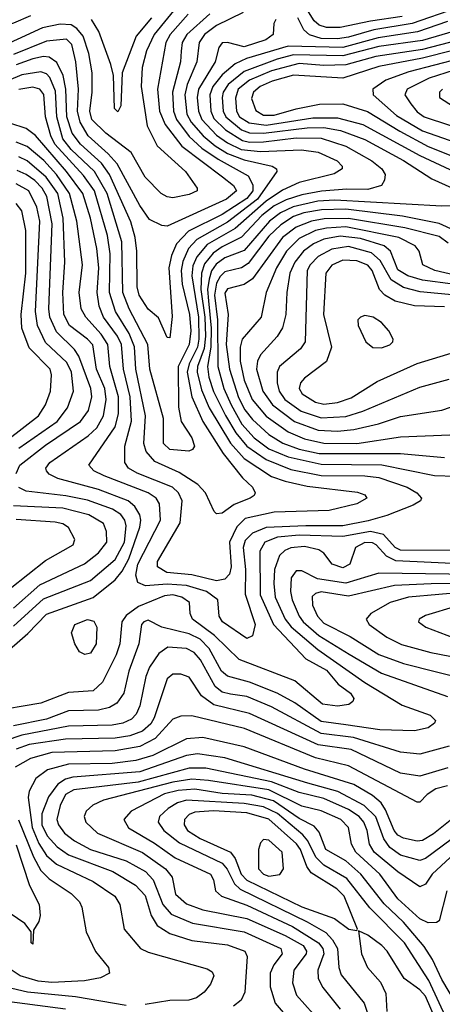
# Model space of a CAD drawing. Extents: x 997026 to 1115308, y 536381 to 619039.
# Tile 118 of 256: x 1022378 to 1023917, y 565201 to 568789. Entities that reach past the tile are written whole.
import ezdxf

# ---------------------------------------------------------------- set-up
doc = ezdxf.new("R2010")
doc.units = 0

msp = doc.modelspace()

# ---------------------------------------------------------------- linework, layer by layer
at = {"layer": '0CON20XD'}
for points in [[(1022975, 568867.7), (1022867.2, 568735), (1022839.5, 568675), (1022823.9, 568615), (1022820.7, 568545), (1022841.5, 568401.5), (1022878.9, 568328.9), (1022981.5, 568235), (1023024.4, 568175), (1023024.3, 568165), (1022995, 568151.4), (1022935, 568140), (1022915, 568142.8), (1022892.5, 568155), (1022835, 568214.6), (1022784, 568305), (1022691.4, 568375), (1022640.7, 568425), (1022632.7, 568455), (1022641.4, 568525), (1022641.4, 568595), (1022630, 568665), (1022609.1, 568729.1), (1022586.3, 568756.3), (1022565, 568770.1), (1022525, 568772.6), (1022461.3, 568758.7), (1022275, 568674.3)], [(1023770.1, 568799.9), (1023655, 568783.8), (1023545, 568760), (1023495, 568760.1), (1023468.6, 568768.6), (1023450.6, 568785), (1023416.8, 568836.8)], [(1022416.9, 568803.1), (1022355, 568775.7), (1022265, 568750.3), (1022195, 568761.8), (1022145.7, 568785), (1022135, 568803.3)], [(1023192, 568815), (1023095, 568766.9), (1023050.8, 568735), (1023031.5, 568705), (1023023.2, 568635), (1022987.8, 568552.2), (1022979.4, 568515), (1022986.2, 568445), (1023002.6, 568415), (1023045.6, 568365.6), (1023089.1, 568329.1), (1023135, 568301.5), (1023195, 568277.7), (1023296.9, 568255), (1023313.3, 568245), (1023313.8, 568235), (1023243.3, 568135), (1023135, 568051.1), (1023022.3, 567987.7), (1022992.8, 567955), (1022972, 567908), (1022965.7, 567875), (1022969.7, 567825), (1022995.7, 567715), (1023001, 567655), (1022994.4, 567605), (1022955.3, 567525), (1022956.6, 567376.6), (1022965.3, 567325), (1023004.7, 567265), (1023014.6, 567235), (1023007.1, 567222.9), (1022993.6, 567216.4), (1022925, 567222.5), (1022902, 567245), (1022901.3, 567335), (1022851.8, 567515), (1022844, 567605), (1022776, 567735), (1022753.1, 567795), (1022749.4, 567979.4), (1022695.9, 568155), (1022650.1, 568235), (1022565, 568315.4), (1022534.7, 568355), (1022513.1, 568435), (1022508.4, 568528.4), (1022487.8, 568577.8), (1022475, 568590.8), (1022455, 568598.9), (1022385, 568587.8), (1022207.5, 568512.5)], [(1022991.7, 568808.3), (1022925.5, 568735), (1022909.7, 568705), (1022879.9, 568535), (1022886.5, 568455), (1022907.3, 568407.3), (1022968.4, 568328.4), (1023116.4, 568216.4), (1023156.8, 568185), (1023167.1, 568165), (1023130.6, 568135), (1022915, 568035.8), (1022895, 568038.2), (1022850.5, 568060.5), (1022815, 568111.8), (1022733.2, 568263.2), (1022700.3, 568300.3), (1022627.1, 568365), (1022597.6, 568415), (1022588.2, 568455), (1022591.4, 568535), (1022581.8, 568635), (1022567.9, 568697.9), (1022548.2, 568718.2), (1022475, 568710.7), (1022355, 568661.5)], [(1023070.3, 568809.7), (1022986, 568735), (1022969.9, 568705), (1022966, 568674), (1022963.4, 568635), (1022933.6, 568525), (1022937.9, 568455), (1022948.7, 568425), (1022995, 568363), (1023041.1, 568321.1), (1023100.2, 568280.2), (1023209.9, 568219.9), (1023226.9, 568186.9), (1023227, 568165), (1023205, 568137.6), (1023115, 568079.2), (1022992.4, 568017.6), (1022948.6, 567971.4), (1022930.7, 567929.3), (1022921, 567885), (1022932.4, 567707.6), (1022925, 567630), (1022915, 567631.2), (1022882.9, 567702.9), (1022845, 567733.8), (1022812.8, 567785), (1022805.2, 567815), (1022804.3, 567945.7), (1022798.7, 567995), (1022782.1, 568052.1), (1022704.2, 568225), (1022675.9, 568265.9), (1022599.1, 568335), (1022568.3, 568375), (1022549.6, 568435), (1022545.7, 568535), (1022535.9, 568585.9), (1022512.8, 568632.8), (1022485, 568652.3), (1022464.2, 568654.2), (1022425, 568645.8), (1022365, 568624)], [(1023968.9, 568831.1), (1023807.3, 568775), (1023667.7, 568752.3), (1023575, 568724.5), (1023535, 568718.9), (1023475, 568720.2), (1023433.1, 568733.1), (1023412.3, 568752.3), (1023390, 568795)], [(1022857.6, 568795), (1022801.6, 568728.4), (1022751.2, 568595), (1022746.5, 568475), (1022735, 568452.5), (1022723.1, 568465), (1022718.8, 568585), (1022710.2, 568625), (1022666.2, 568746.2), (1022639, 568789)], [(1023310.6, 568789.4), (1023303.8, 568775), (1023301.2, 568735), (1023274.6, 568715), (1023195, 568690.3), (1023135, 568705.2), (1023115, 568703.8), (1023102.6, 568687.4), (1023089.3, 568635), (1023029.1, 568535), (1023024.4, 568505), (1023028.7, 568455), (1023041.4, 568425), (1023095, 568368.4), (1023135, 568339.7), (1023184.6, 568315.4), (1023255, 568307.8), (1023404, 568314), (1023465, 568305.5), (1023533.8, 568275), (1023552.1, 568255), (1023551.8, 568245), (1023522.9, 568227.1), (1023395, 568194.9), (1023335, 568167.4), (1023275, 568126.9), (1023161.9, 568028.1), (1023060.9, 567969.1), (1023023.3, 567925), (1023008.3, 567891.7), (1023004.9, 567855.1), (1023028.9, 567705), (1023030.3, 567625), (1023024.9, 567595), (1022994.6, 567535), (1022988.2, 567505), (1023004.7, 567414.7), (1023044.9, 567324.9), (1023118.2, 567208.2), (1023188.8, 567118.8), (1023225.4, 567085), (1023235.6, 567065), (1023231.9, 567055), (1023216.9, 567045), (1023158.3, 567021.7), (1023115, 566990.9), (1023095, 566988.6), (1023086.3, 566996.3), (1023054.1, 567065), (1023026.6, 567095), (1022958.5, 567138.5), (1022869.4, 567179.4), (1022837.7, 567215), (1022829.2, 567245), (1022836.3, 567345), (1022800.3, 567515), (1022796.2, 567596.2), (1022776.5, 567645), (1022726.8, 567725), (1022705.1, 567795), (1022706.9, 567935), (1022697.8, 568002.2)], [(1023935, 568782.3), (1023825.8, 568744.2), (1023682.8, 568722.8), (1023555, 568687.4), (1023355, 568691.6), (1023203.2, 568646.8), (1023162.3, 568627.7), (1023115, 568587.2), (1023081, 568545), (1023069.6, 568515), (1023073.3, 568455), (1023085, 568429), (1023126.8, 568386.8), (1023188.6, 568348.6), (1023215, 568342.5), (1023265, 568343.1), (1023385, 568358.5), (1023475, 568357.4), (1023565, 568328.3), (1023660.6, 568275), (1023696.8, 568245), (1023708.8, 568225), (1023706.4, 568203.6), (1023695.8, 568185), (1023645, 568169.8), (1023568.8, 568171.2)], [(1023985, 568753.7), (1023845, 568713.1), (1023685, 568690.4), (1023555, 568656.9), (1023375, 568660.8), (1023314.9, 568645.1), (1023195, 568600), (1023136.9, 568553.1), (1023118.7, 568525), (1023114.9, 568505), (1023119.2, 568455), (1023128, 568435), (1023185, 568386.8), (1023215, 568376.8), (1023265.1, 568375.1), (1023425, 568394.6), (1023485, 568395.3), (1023546.4, 568385), (1023635, 568352.3), (1023775.1, 568275.1), (1023878.6, 568208.6), (1023976.2, 568165)], [(1023975.9, 568714.1), (1023845, 568680.5), (1023674.6, 568655), (1023565, 568623.9), (1023485, 568621.2), (1023395, 568629.4), (1023295, 568601.8), (1023215, 568568.7), (1023173.8, 568535), (1023163, 568503), (1023167.6, 568455), (1023177.6, 568435), (1023212.8, 568412.8), (1023275, 568404.6), (1023445, 568430.9), (1023535, 568430.5), (1023627, 568407), (1023835, 568293.9), (1024069.7, 568185)], [(1023955, 568676.7), (1023845, 568648.7), (1023685, 568618.2), (1023555, 568575.1), (1023375, 568586), (1023296.6, 568565), (1023253.7, 568545), (1023229.6, 568525), (1023222, 568502), (1023237.8, 568457.8), (1023265, 568441.3), (1023305, 568440.6), (1023385, 568464.1), (1023469.5, 568480.5), (1023555, 568481.7), (1023643.8, 568453.8), (1023762.2, 568382.2), (1023865, 568326.8), (1024015, 568266.8)], [(1023982.2, 568647.8), (1023795, 568599.1), (1023711.1, 568568.9), (1023663.2, 568535), (1023665.3, 568515), (1023749.9, 568439.9), (1023845, 568383.9), (1024035, 568316.6)], [(1023960, 568605), (1023868.4, 568575), (1023788.8, 568535), (1023779.7, 568515), (1023802.6, 568482.6), (1023825, 568453.3), (1023850.4, 568435), (1024035, 568374.3)], [(1022697.8, 568002.2), (1022650, 568165), (1022610.7, 568220.7), (1022505.7, 568335.7), (1022490.9, 568365), (1022471.4, 568435), (1022465.6, 568515.6), (1022450.7, 568535), (1022425, 568542.7), (1022375, 568534.8)], [(1023917.5, 568535), (1023906.1, 568525), (1023906.2, 568505), (1023975, 568461.2)], [(1023568.8, 568171.2), (1023476.4, 568163.6), (1023405, 568150.2), (1023348, 568132), (1023305, 568110.5), (1023259, 568075), (1023185, 567995.7), (1023115, 567961.4), (1023081.9, 567938.1), (1023050.8, 567899.2), (1023039.4, 567865), (1023037.2, 567805), (1023052.1, 567705), (1023054, 567635), (1023049.3, 567590.7), (1023025.6, 567525), (1023024, 567505), (1023040.2, 567440.2), (1023068, 567375), (1023146, 567246), (1023195, 567189.9), (1023295, 567124.6), (1023345, 567106.7), (1023425, 567089.5), (1023607.4, 567067.4), (1023635, 567057.8), (1023641.4, 567045), (1023606, 567025), (1023505, 566999.8), (1023305, 566994.9), (1023198.7, 566971.3), (1023168.9, 566941.1), (1023141.2, 566885), (1023147.8, 566795), (1023141.3, 566768.7), (1023125, 566750), (1023095, 566744.6), (1023005, 566765.4), (1022914, 566774), (1022879.3, 566795), (1022880, 566815), (1022962.7, 566955), (1022969.6, 567035), (1022955.7, 567065), (1022933.6, 567085), (1022805, 567136.7), (1022774.1, 567155), (1022760.3, 567175), (1022760.9, 567235), (1022784.4, 567325.6), (1022780.6, 567415), (1022755.3, 567515), (1022748.7, 567605), (1022734.4, 567635), (1022683.5, 567705), (1022667.5, 567745), (1022659.8, 567795), (1022665.5, 567885), (1022658.9, 567955), (1022635.6, 568065), (1022607.6, 568155), (1022547.8, 568235), (1022435, 568366.1), (1022401.7, 568391.7), (1022341.8, 568411.8)], [(1023969.5, 568110.5), (1023915, 568109.2), (1023525, 568131), (1023463.1, 568126.9), (1023373, 568107), (1023327.2, 568085), (1023287, 568055), (1023195, 567947.8), (1023125, 567921.1), (1023092.7, 567897.3), (1023076.4, 567873.6), (1023067.3, 567842.7), (1023062.2, 567805), (1023065.3, 567764.7), (1023074.9, 567665), (1023073.2, 567595), (1023061.5, 567525), (1023066.5, 567486.5), (1023083.6, 567433.6), (1023126.9, 567346.9), (1023165, 567283), (1023205, 567234.3), (1023275, 567186), (1023365, 567149.4), (1023475, 567127.7), (1023635, 567126.3), (1023685, 567120.3), (1023788.5, 567085), (1023824.4, 567065), (1023841.4, 567045), (1023837.5, 567035), (1023810.7, 567019.3), (1023715, 566982), (1023646.8, 566963.2), (1023555, 566944.7), (1023420, 566945), (1023275, 566938.8), (1023225, 566917.5), (1023198.9, 566891.1), (1023191.8, 566865), (1023200.5, 566785), (1023198.7, 566695), (1023234.8, 566585.2), (1023225.8, 566544.2), (1023205, 566533.4), (1023116.6, 566595), (1023104.7, 566615), (1023099.6, 566675), (1023058.1, 566705), (1022985, 566726.6), (1022915, 566732.5), (1022835.8, 566725.8), (1022808.3, 566738.3), (1022800.9, 566765), (1022808.4, 566805), (1022890, 566965), (1022887.1, 567025), (1022874.2, 567045), (1022846, 567065), (1022685, 567126.6), (1022647.9, 567145), (1022630, 567165), (1022726, 567305), (1022737.5, 567352.5), (1022737.5, 567415), (1022705.5, 567524.5), (1022698.8, 567605), (1022675, 567643), (1022618.1, 567705), (1022602, 567735), (1022594.4, 567795), (1022606.3, 567895), (1022585.4, 568055), (1022559.7, 568155), (1022511.7, 568225), (1022466.2, 568276.2), (1022405, 568326.2), (1022365, 568342.4)], [(1022311, 566469), (1022407.7, 566552.3), (1022475, 566622.2), (1022645, 566683), (1022725, 566748), (1022751.2, 566778.8), (1022775.5, 566824.5), (1022815, 566940), (1022819.1, 566965), (1022814.8, 566985), (1022797, 567015), (1022773.1, 567035), (1022665, 567077.4), (1022516.6, 567116.6), (1022485, 567132.9), (1022475.3, 567145), (1022473.4, 567155), (1022487.1, 567175), (1022627.4, 567272.6), (1022658.4, 567301.6), (1022682.6, 567345), (1022692.7, 567405), (1022687.4, 567445), (1022657.7, 567515), (1022643.6, 567603.6), (1022625, 567624.8), (1022558.9, 567675), (1022539, 567715), (1022534.4, 567795), (1022542.6, 567905), (1022536.2, 568065), (1022516.1, 568155), (1022474.6, 568215), (1022405, 568274.4), (1022375, 568288.6)], [(1022365.3, 567135.3), (1022378.8, 567165), (1022471.9, 567238.1), (1022598.7, 567325), (1022628, 567365), (1022640.6, 567415), (1022636.8, 567445), (1022593.2, 567563.2), (1022576.9, 567586.9), (1022511.7, 567651.7), (1022487.2, 567705), (1022483.9, 567735), (1022496, 568045), (1022476.9, 568145), (1022459.9, 568175), (1022432.5, 568202.5), (1022401.7, 568225), (1022369, 568239)], [(1022375, 567227), (1022514, 567325), (1022552.3, 567375), (1022573.8, 567435), (1022566.2, 567505), (1022549.4, 567539.4), (1022472.1, 567612.1), (1022442.2, 567675), (1022435.8, 567725), (1022450.5, 568055), (1022439.6, 568105), (1022411.2, 568165), (1022365, 568190.1)], [(1022338, 567262), (1022445.7, 567345), (1022471.8, 567385), (1022490, 567435), (1022493, 567495), (1022488.4, 567515), (1022412.5, 567592.5), (1022385.8, 567665), (1022383.3, 567715), (1022400.4, 567865), (1022400.3, 568020.3), (1022385, 568091.8), (1022365, 568118.4)], [(1023960.9, 568020.9), (1023905, 568046.1), (1023772.3, 568072.3), (1023565, 568098), (1023476.3, 568096.3), (1023412.7, 568085), (1023375, 568071.2), (1023328.7, 568041.3), (1023285, 568000.1), (1023209.8, 567900.2), (1023185, 567885.1), (1023125, 567870.1), (1023107.2, 567852.8), (1023095, 567829.1), (1023087.7, 567785), (1023097.6, 567695), (1023098.9, 567525), (1023120.8, 567445), (1023147.5, 567385), (1023186.2, 567315), (1023231.7, 567265), (1023285.1, 567225.1), (1023355, 567195.7), (1023475, 567168.8), (1023697, 567167), (1023888.2, 567128.1), (1023965, 567125.2)], [(1023937.9, 567975), (1023905, 567998.2), (1023780.6, 568030.6), (1023574.6, 568064.6), (1023486.4, 568063.6), (1023440.7, 568055), (1023385, 568033.1), (1023334.6, 567995), (1023225, 567844.8), (1023195, 567824.1), (1023135, 567808), (1023125, 567792), (1023137.4, 567715), (1023129.1, 567605), (1023141.3, 567515), (1023175, 567412), (1023197.7, 567367.7), (1023225, 567331.6), (1023285, 567277.1), (1023335.7, 567245.7), (1023395, 567223.9), (1023468.3, 567208.3), (1023765, 567208), (1023925, 567193.7)], [(1024015, 567845.9), (1023890, 567875), (1023846.2, 567895), (1023832, 567945), (1023818, 567965), (1023758.9, 567995), (1023565, 568033.5), (1023495, 568029.6), (1023455, 568020), (1023395, 567991.4), (1023349, 567945), (1023313.5, 567885), (1023274.7, 567795), (1023256.6, 567705), (1023188.4, 567625), (1023180.4, 567595), (1023180.8, 567545), (1023194.7, 567475), (1023224.6, 567405), (1023275, 567344.2), (1023355, 567286.4), (1023415, 567261.6), (1023485.5, 567245.5), (1023605, 567244.9), (1023765, 567268.4), (1023943.6, 567276.4)], [(1023955, 567825.3), (1023845, 567839.4), (1023790.7, 567855), (1023755, 567876.9), (1023727.9, 567945), (1023705.3, 567965), (1023618.3, 567991.7), (1023545, 568000.1), (1023485, 567988.9), (1023447.5, 567972.5), (1023411.2, 567945), (1023379.1, 567905), (1023361.7, 567865), (1023350.5, 567795), (1023347.4, 567715), (1023334.5, 567665.5), (1023315.5, 567634.5), (1023255, 567567.9), (1023244, 567545), (1023240.5, 567515), (1023262.7, 567435), (1023298.4, 567385), (1023378, 567325), (1023465, 567293.3), (1023535, 567289.6), (1023594.7, 567295.3), (1023684.1, 567315.9), (1023765, 567343.3), (1023915, 567366.3), (1023975, 567386.8)], [(1023965, 567785.3), (1023836.5, 567796.5), (1023775, 567812.8), (1023731, 567841), (1023690.7, 567910.7), (1023659, 567939), (1023575, 567961.9), (1023515, 567952.1), (1023464.7, 567925.3), (1023434.9, 567895.1), (1023424.2, 567875), (1023416.7, 567615), (1023400.7, 567589.3), (1023323.7, 567525), (1023315.2, 567504.8), (1023315.2, 567465), (1023323.2, 567435), (1023343.2, 567405), (1023402.8, 567362.8), (1023475, 567337.9)], [(1023925, 567742.2), (1023815, 567745.5), (1023745, 567763), (1023707.6, 567785), (1023687.6, 567805), (1023661.8, 567875), (1023645, 567894.5), (1023605, 567909.7), (1023555, 567912.6), (1023515, 567894), (1023492.2, 567865), (1023484.4, 567715), (1023512.6, 567595), (1023495, 567543.1), (1023415, 567482.3), (1023400.6, 567465), (1023395.8, 567445), (1023405.9, 567425), (1023455, 567394.6), (1023485, 567388)], [(1023695, 567592.9), (1023725, 567604.4), (1023736, 567615), (1023738, 567625), (1023722.5, 567655), (1023695, 567685.6), (1023665, 567704.4), (1023635, 567711.1), (1023618.8, 567705), (1023609.2, 567695), (1023610, 567675), (1023638.1, 567615), (1023664.1, 567594.1), (1023695, 567592.9)], [(1023485, 567388), (1023535, 567394), (1023585, 567410.6), (1023679.6, 567470.4), (1023825, 567536.2), (1024020, 567595)], [(1023475, 567337.9), (1023565, 567343.2), (1023627.8, 567362.2), (1023835, 567450.2), (1023941.7, 567478.3)], [(1022355, 566578.9), (1022465, 566678.2), (1022635, 566745.5), (1022725, 566821.6), (1022758.9, 566885), (1022764.9, 566944.9), (1022760.8, 566965), (1022745.5, 566985.5), (1022715.8, 567005.8), (1022625, 567038.6), (1022545.7, 567054.3), (1022401.2, 567071.2), (1022374.4, 567084.4)], [(1022355.2, 566645), (1022450.6, 566729.4), (1022614.3, 566805.7), (1022665, 566845.7), (1022695.2, 566885), (1022693.8, 566923.8), (1022682.7, 566952.7), (1022629.2, 566985), (1022535, 567009.1), (1022355, 567016.8)], [(1022277.5, 566665), (1022472, 566818), (1022572.9, 566875), (1022578.2, 566895), (1022555, 566938.9), (1022535, 566951.3), (1022507.4, 566957.4), (1022365, 566967.4)], [(1024025, 566855.1), (1023765, 566856.1), (1023745, 566865.5), (1023702.5, 566912.5), (1023655, 566924.4), (1023555, 566906.1), (1023395, 566910.7), (1023317.1, 566902.9), (1023270.4, 566885), (1023252.3, 566852.3), (1023253.7, 566693.7), (1023301.5, 566585), (1023419.8, 566459.8), (1023495, 566418.4), (1023537.5, 566367.5), (1023582.2, 566335), (1023594.1, 566315), (1023590.8, 566305), (1023575.9, 566294.1), (1023535, 566287.7), (1023480, 566295), (1023379.2, 566379.2), (1023176.9, 566456.9), (1023087, 566545), (1023006.6, 566605), (1022998, 566625), (1022996, 566665), (1022968.2, 566685), (1022935, 566692.6), (1022905, 566689.9), (1022809.9, 566650.1), (1022765, 566617.7), (1022749.8, 566595), (1022743, 566515), (1022729, 566475), (1022678.9, 566375), (1022645, 566343.1), (1022555, 566336.8), (1022455, 566298.7), (1022267.3, 566267.3)], [(1024005, 566804.5), (1023747.2, 566817.2), (1023713.6, 566833.6), (1023676.4, 566875), (1023662.3, 566882.3), (1023635, 566884.2), (1023600.3, 566865), (1023580.4, 566805), (1023555, 566791.9), (1023515.8, 566805), (1023485.8, 566845), (1023467.1, 566857.1), (1023415, 566869.3), (1023365.4, 566864.6), (1023343.4, 566855), (1023324.1, 566835.9), (1023306.1, 566785), (1023302.9, 566735), (1023307.9, 566685), (1023344.3, 566605), (1023366.9, 566576.9), (1023463.8, 566493.8), (1023634.1, 566374.1), (1023771.1, 566291.1), (1023872.2, 566255), (1023892.2, 566235), (1023887.8, 566225), (1023865, 566209.1), (1023815, 566197.9), (1023688.6, 566201.4), (1023565, 566219.5), (1023475, 566231.6), (1023379.1, 566299.1), (1023315.3, 566335.3), (1023215, 566374.6), (1023135, 566397), (1023113, 566415), (1023067.2, 566497.2), (1023035, 566531.1), (1022995, 566550.7), (1022895.5, 566575.5), (1022845, 566601), (1022829.2, 566595), (1022821.9, 566585), (1022812, 566515), (1022775.2, 566415), (1022756.8, 566335), (1022731.8, 566298.2), (1022705, 566283.2), (1022665, 566272.8), (1022555, 566270.2), (1022475, 566239.5), (1022355, 566216.3)], [(1024025, 566767.5), (1023685, 566771.9), (1023565, 566736), (1023461.6, 566751.6), (1023405, 566780), (1023385, 566781.1), (1023366.8, 566755), (1023364.2, 566705), (1023369.8, 566675), (1023395, 566614.8), (1023409.7, 566595), (1023467.3, 566545), (1023577.5, 566477.5), (1023695, 566407.2), (1023935, 566323)], [(1024025, 566736), (1023876.4, 566733.6), (1023742.3, 566727.7), (1023575, 566688.2), (1023475, 566704.6), (1023455, 566698.1), (1023443.2, 566686.8), (1023444.4, 566655), (1023462.2, 566615), (1023485, 566590.2), (1023581.7, 566541.7), (1023685, 566476.2), (1023775, 566442.6), (1024020.9, 566380.9)], [(1024015, 566703.5), (1023794, 566684), (1023726.7, 566665), (1023656.4, 566625), (1023639.1, 566605), (1023650, 566585), (1023715, 566538.3), (1023768.2, 566511.8), (1023875, 566482.5), (1024045, 566450.5)], [(1023967.9, 566652.1), (1023855, 566618.3), (1023832.9, 566605), (1023829.4, 566595), (1023856.9, 566575), (1023983.8, 566526.2)], [(1022615, 566475.8), (1022595.8, 566485.8), (1022578.8, 566515), (1022566, 566555), (1022578, 566585), (1022625, 566602.8), (1022647.7, 566597.7), (1022658.2, 566575), (1022655.8, 566515), (1022635, 566481.1), (1022615, 566475.8)], [(1023942.2, 566142.2), (1023835, 566113.1), (1023765, 566120), (1023593.1, 566173.1), (1023475, 566187.4), (1023294.7, 566285), (1023205, 566322.1), (1023145, 566331), (1023115, 566338.8), (1023089.3, 566359.3), (1023036.4, 566456.4), (1023013.5, 566483.5), (1022985, 566497.5), (1022917.5, 566502.5), (1022885, 566479.7), (1022851, 566429), (1022837.3, 566395), (1022815, 566288.9), (1022802.1, 566257.9), (1022785, 566239.6), (1022753.5, 566225), (1022715, 566217.9), (1022555, 566214.9), (1022385, 566182), (1022325, 566161.1)], [(1023936.9, 566063.1), (1023835, 566032.2), (1023765, 566043.8), (1023585, 566129.6), (1023465, 566147), (1023215, 566260.9), (1023085, 566292.6), (1023040, 566325), (1022995, 566392.7), (1022965, 566403.8), (1022935, 566403.8), (1022915, 566387.3), (1022868, 566245), (1022855, 566222.9), (1022825, 566196.7), (1022779.2, 566179.2), (1022725, 566170.5), (1022545, 566167.8), (1022411.9, 566148.1), (1022365, 566131.2)], [(1022765, 565196.7), (1022581, 565229), (1022405.9, 565245.9), (1022348.6, 565258.6), (1022275, 565285.6), (1022185, 565268.7), (1022125, 565274.4), (1022091.4, 565295), (1022044.9, 565364.9), (1021971.7, 565401.7), (1021944.3, 565425), (1021845.2, 565585), (1021811.8, 565681.9), (1021749.1, 565759.1), (1021687.2, 565887.2), (1021676.7, 565945), (1021659.2, 566145), (1021680.4, 566280.4)], [(1023935, 565996.7), (1023893.7, 565986.3), (1023861.6, 565965), (1023835, 565937.5), (1023825, 565937.1), (1023575, 566070.2), (1023455, 566099.7), (1023196.1, 566206.1), (1023005, 566252.6), (1022965, 566251.1), (1022935, 566240.6), (1022870.8, 566169.2), (1022815, 566140.4), (1022725, 566125.1), (1022495, 566119), (1022416.8, 566096.8), (1022361.1, 566065)], [(1023945, 565870.8), (1023885, 565822.3), (1023845, 565798.3), (1023825, 565795.9), (1023775, 565806.5), (1023755, 565817.7), (1023740.8, 565835), (1023710, 565910), (1023693.7, 565935), (1023662, 565962), (1023595, 566002.3), (1023415, 566057.6), (1023195, 566139.5), (1023045, 566173.4), (1022985, 566168.1), (1022862, 566108), (1022800.1, 566089.9), (1022715, 566078.7), (1022555, 566075.6), (1022478.8, 566055), (1022436.6, 566023.4), (1022412.6, 565977.4), (1022408.3, 565955), (1022423.2, 565845), (1022447.4, 565787.4), (1022475, 565743.3), (1022512.3, 565712.3), (1022645, 565649), (1022724.6, 565595), (1022742.7, 565565), (1022758.7, 565475), (1022817.5, 565405), (1022845, 565391.4), (1023060.2, 565330.2), (1023079.1, 565319.1), (1023084.4, 565305), (1023073.1, 565275), (1023050, 565245), (1023021.4, 565225), (1022994.2, 565215.8), (1022925, 565214.8), (1022835, 565200.2)], [(1023948.7, 565801.3), (1023855, 565732), (1023835, 565725.5), (1023765, 565744.5), (1023725, 565772.9), (1023704.1, 565804.1), (1023674.1, 565884.1), (1023632.1, 565925), (1023536.1, 565976.1), (1023427, 566007), (1023125, 566099.5), (1023025, 566113.8), (1022985, 566107.2), (1022815, 566048.4), (1022571.4, 566028.6), (1022545, 566021.4), (1022516.6, 566003.4), (1022482.9, 565957.1), (1022458.5, 565895), (1022458.9, 565855), (1022477.4, 565815), (1022514.8, 565775), (1022555, 565745.4), (1022717.5, 565685), (1022799.2, 565635), (1022835, 565597.2), (1022857, 565525), (1022878.3, 565488.3), (1022925, 565458.8), (1023004, 565434), (1023135, 565417.7), (1023197.1, 565395), (1023206, 565375), (1023197.5, 565245), (1023184.3, 565215.7), (1023155.9, 565194.1)], [(1023945, 565735.5), (1023880, 565675), (1023855, 565638.8), (1023835, 565629.2), (1023755, 565684), (1023668.3, 565755), (1023651.1, 565785), (1023642.9, 565835), (1023630.9, 565865), (1023613.8, 565885), (1023575, 565911.2), (1023485, 565951.2), (1023395, 565973.2), (1023295, 566011.2), (1023055, 566061.3), (1022995, 566061.2), (1022809.5, 566010.5), (1022575, 565982.4), (1022544.2, 565965), (1022525.2, 565925.2), (1022513.4, 565875), (1022518.7, 565855), (1022540.6, 565825), (1022577.2, 565797.2), (1022635, 565765.5), (1022765, 565723.4), (1022835.7, 565685), (1022863.8, 565655), (1022898.6, 565565), (1022929.4, 565529.4), (1023007.3, 565497.3), (1023195, 565464.8), (1023328.4, 565405), (1023333.1, 565385), (1023303.4, 565345), (1023289.8, 565315), (1023289.8, 565265), (1023308.2, 565205), (1023360.8, 565145)], [(1023933.5, 565615), (1023905, 565505.8), (1023895, 565498.9), (1023865, 565498), (1023835, 565512.3), (1023755, 565585.6), (1023688.8, 565675), (1023601.5, 565755), (1023585.9, 565785), (1023575.6, 565845), (1023546.9, 565875), (1023475, 565905.6), (1023405, 565923.1), (1023285, 565982.4), (1023065, 566016.7), (1023005, 566021.6), (1022935, 566010.6), (1022683.3, 565945), (1022643.6, 565926.4), (1022620, 565905), (1022612.5, 565885), (1022618, 565865), (1022661.1, 565825), (1022825, 565754.5), (1022908.3, 565695), (1022933.2, 565665), (1022945, 565602.1), (1022985, 565567.2), (1023045, 565545.8), (1023205, 565514.1), (1023345, 565451.8), (1023409.8, 565415), (1023422.2, 565395), (1023420.7, 565385), (1023376.5, 565325), (1023370.7, 565279.2), (1023385.3, 565235), (1023446.8, 565166.8)], [(1023965, 565207.9), (1023915, 565291.8), (1023880.5, 565365), (1023851.2, 565411.2), (1023775, 565500.7), (1023705, 565567), (1023620.2, 565675), (1023565, 565723.4), (1023492.6, 565765), (1023468.2, 565828.2), (1023450.6, 565850.6), (1023395, 565878.5), (1023302.2, 565942.2), (1023223.5, 565963.5), (1023115, 565968.9), (1023015, 565985.6), (1022955, 565980.5), (1022905, 565968.6), (1022783.1, 565905), (1022756.7, 565875), (1022774.4, 565844.4), (1022868.4, 565788.4), (1022943.6, 565735), (1023072.7, 565675), (1023083.8, 565655), (1023090.4, 565615), (1023112.1, 565595), (1023205, 565562.3), (1023371.1, 565485), (1023465.8, 565425), (1023481.7, 565405), (1023485.1, 565385), (1023464, 565325), (1023465.2, 565295), (1023482, 565262), (1023545, 565183.6)], [(1023935, 565141.5), (1023868.1, 565288.1), (1023778.6, 565425), (1023652.9, 565552.9), (1023569.2, 565659.2), (1023485, 565708.4), (1023456.7, 565736.7), (1023426.4, 565796.4), (1023408.6, 565818.6), (1023316.4, 565896.4), (1023265, 565921.2), (1023195, 565933.4), (1022985.5, 565944.5), (1022952.3, 565935), (1022918.1, 565915), (1022887.2, 565885), (1022882.2, 565865), (1022903.2, 565835), (1022960.1, 565790.1), (1023115.1, 565715.1), (1023133.7, 565693.7), (1023160.5, 565640.5), (1023180.9, 565620.9), (1023425, 565502.2), (1023492.2, 565462.2), (1023516.6, 565436.6), (1023534.6, 565405), (1023540, 565335), (1023548.6, 565308.6), (1023632, 565205), (1023645.2, 565165)], [(1023605, 565470), (1023607.5, 565475), (1023559.6, 565595), (1023532.5, 565622.5), (1023439.6, 565679.6), (1023423.6, 565703.6), (1023400.8, 565765), (1023385.8, 565785.8), (1023285, 565876.2), (1023205, 565898.3), (1023083.3, 565906.7), (1023015, 565901.3), (1022995, 565893.3), (1022977.7, 565875), (1022977.1, 565855), (1022989, 565835), (1023035, 565805.7), (1023145.3, 565755.3), (1023162.6, 565732.6), (1023183.8, 565675), (1023205, 565653), (1023405, 565555.9), (1023524.2, 565514.2), (1023576.7, 565475), (1023605, 565470)], [(1022373.8, 565873.8), (1022428.2, 565738.2), (1022455, 565688.4), (1022485, 565658.1), (1022564.6, 565605), (1022595.4, 565575), (1022604.6, 565555), (1022620.4, 565465), (1022654, 565394), (1022700.6, 565335), (1022704.2, 565315), (1022672.5, 565297.5), (1022613.4, 565286.6), (1022495, 565280.2), (1022445, 565285.1), (1022380, 565305), (1022346.5, 565326.5)], [(1023285, 565668.1), (1023325, 565674.7), (1023338.7, 565695), (1023333.9, 565755), (1023285, 565798.9), (1023265, 565801.1), (1023255, 565790), (1023247.8, 565765), (1023247.6, 565695), (1023265, 565675.8), (1023285, 565668.1)], [(1022365, 565782.4), (1022413.8, 565633.8), (1022448.9, 565565), (1022452, 565525), (1022447.3, 565502.7), (1022428.3, 565471.7), (1022425, 565420), (1022420, 565425), (1022420, 565465), (1022396.7, 565495), (1022312.9, 565552.9)], [(1023917.8, 565087.8), (1023855, 565230.7), (1023835, 565254.4), (1023778.4, 565295), (1023715.4, 565395), (1023696.1, 565415), (1023645, 565453.1), (1023611.7, 565468.3), (1023622.2, 565385), (1023644.6, 565335), (1023691.5, 565281.5), (1023710.6, 565240.6), (1023715.2, 565175.2)], [(1022545, 565183.3), (1022293.8, 565216.2), (1022265, 565214.5), (1022195, 565195.8)]]:
    msp.add_lwpolyline(points, dxfattribs=at)

doc.saveas('drawing.dxf')
